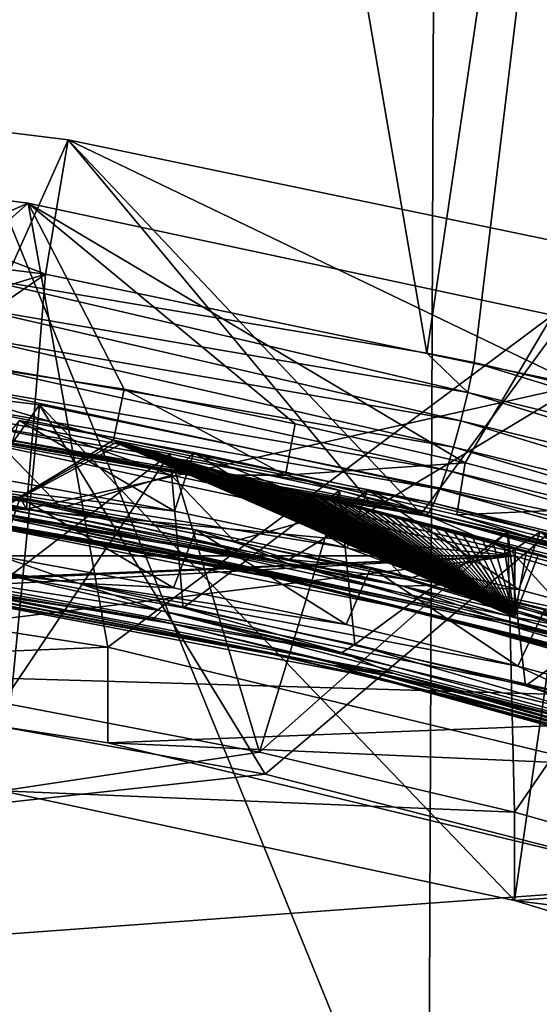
# Model space of a CAD drawing. Header units: metres. Extents: x -22 to 72, y -237 to 23.
# Tile 113 of 256: x 1.928 to 2.874, y -208.232 to -206.443. Entities that reach past the tile are written whole.
import ezdxf

# ---------------------------------------------------------------- set-up
doc = ezdxf.new("R2010")
doc.units = ezdxf.units.M
doc.layers.add('solid_509588_MEDIA_SW0001', color=7, linetype='CONTINUOUS')

msp = doc.modelspace()

# ---------------------------------------------------------------- linework, layer by layer
at = {"layer": 'solid_509588_MEDIA_SW0001'}
for points in [[(0, -202.125992, 291.443756), (2.671906, -208.680222, 291.406006), (2.698091, -202.120193, 291.404541)], [(5.329314, -208.660217, 291.300934), (2.698091, -202.120193, 291.404541), (2.671906, -208.680222, 291.406006)], [(5.329314, -208.660217, 291.300934), (5.386008, -202.106949, 291.295807), (2.698091, -202.120193, 291.404541)], [(0, -202.125992, 291.443756), (0, -208.688995, 291.443756), (2.671906, -208.680222, 291.406006)], [(1.780049, -206.90152, 265.527588), (1.059, -203.79834, 265.354279), (2.110177, -203.798615, 265.408234)], [(1.842282, -206.909882, 265.531952), (1.780049, -206.90152, 265.527588), (2.110177, -203.798615, 265.408234)], [(2.668987, -207.048477, 265.607452), (1.842282, -206.909882, 265.531952), (2.110177, -203.798615, 265.408234)], [(2.668987, -207.048477, 265.607452), (2.110177, -203.798615, 265.408234), (3.149096, -203.799026, 265.509644)], [(2.754899, -207.065887, 265.617188), (2.668987, -207.048477, 265.607452), (3.149096, -203.799026, 265.509644)], [(3.55385, -207.255508, 265.724792), (2.754899, -207.065887, 265.617188), (3.149096, -203.799026, 265.509644)], [(1.975521, -206.905197, 269.930267), (0.99054, -206.783615, 269.913177), (1.011018, -206.53688, 269.878479)], [(1.975521, -206.905197, 269.930267), (1.011018, -206.53688, 269.878479), (2.016724, -206.661011, 269.895935)], [(1.779369, -207.188919, 265.872253), (2.016724, -206.661011, 269.895935), (1.011018, -206.53688, 269.878479)], [(1.188964, -207.444839, 274.550323), (0.974722, -206.652908, 274.439026), (1.943911, -206.775787, 274.456299)], [(1.416762, -207.006073, 272.258179), (1.943911, -206.775787, 274.456299), (0.974722, -206.652908, 274.439026)], [(1.779369, -207.188919, 265.872253), (2.567752, -207.322235, 265.945465), (2.016724, -206.661011, 269.895935)], [(2.945451, -207.106598, 269.958557), (1.975521, -206.905197, 269.930267), (2.016724, -206.661011, 269.895935)], [(2.945451, -207.106598, 269.958557), (2.016724, -206.661011, 269.895935), (3.00716, -206.866684, 269.924835)], [(2.65844, -207.340775, 265.955902), (3.00716, -206.866684, 269.924835), (2.016724, -206.661011, 269.895935)], [(2.567752, -207.322235, 265.945465), (2.65844, -207.340775, 265.955902), (2.016724, -206.661011, 269.895935)], [(0.973338, -207.209473, 270.477936), (0.99054, -206.783615, 269.913177), (1.975521, -206.905197, 269.930267)], [(2.088576, -207.582703, 274.569702), (1.188964, -207.444839, 274.550323), (1.943911, -206.775787, 274.456299)], [(1.416762, -207.006073, 272.258179), (2.118388, -207.114197, 272.273376), (1.943911, -206.775787, 274.456299)], [(2.088576, -207.582703, 274.569702), (1.943911, -206.775787, 274.456299), (2.897636, -206.97934, 274.484894)], [(2.738788, -207.248215, 272.283325), (2.897636, -206.97934, 274.484894), (1.943911, -206.775787, 274.456299)], [(2.429439, -207.176941, 272.277771), (1.943911, -206.775787, 274.456299), (2.118388, -207.114197, 272.273376)], [(2.738788, -207.248215, 272.283325), (1.943911, -206.775787, 274.456299), (2.429439, -207.176941, 272.277771)], [(2.65844, -207.340775, 265.955902), (3.419599, -207.523056, 266.060211), (3.00716, -206.866684, 269.924835)], [(0.973338, -207.209473, 270.477936), (1.975521, -206.905197, 269.930267), (1.458528, -207.260574, 270.485107)], [(1.458528, -207.260574, 270.485107), (1.975521, -206.905197, 269.930267), (1.940773, -207.331955, 270.495148)], [(1.834533, -206.96434, 265.539307), (1.842282, -206.909882, 265.531952), (2.743398, -207.120117, 265.623962)], [(2.743398, -207.120117, 265.623962), (1.842282, -206.909882, 265.531952), (2.668987, -207.048477, 265.607452)], [(1.940773, -207.331955, 270.495148), (1.975521, -206.905197, 269.930267), (2.945451, -207.106598, 269.958557)], [(1.826092, -207.016449, 265.556671), (1.834533, -206.96434, 265.539307), (2.730664, -207.171906, 265.640808)], [(1.834533, -206.96434, 265.539307), (2.743398, -207.120117, 265.623962), (2.730664, -207.171906, 265.640808)], [(2.973155, -207.795624, 274.599609), (2.088576, -207.582703, 274.569702), (2.897636, -206.97934, 274.484894)], [(3.046198, -207.327957, 272.290039), (2.897636, -206.97934, 274.484894), (2.738788, -207.248215, 272.283325)], [(1.416762, -207.006073, 272.258179), (2.099231, -207.207062, 272.347046), (2.118388, -207.114197, 272.273376)], [(1.416762, -207.006073, 272.258179), (1.896955, -207.329422, 272.463959), (2.099231, -207.207062, 272.347046)], [(1.96427, -207.142563, 268.701324), (1.586738, -207.671799, 264.527466), (0.985587, -207.021759, 268.684357)], [(1.896874, -207.84436, 268.799957), (1.96427, -207.142563, 268.701324), (0.985587, -207.021759, 268.684357)], [(1.817553, -207.064377, 265.583405), (1.826092, -207.016449, 265.556671), (2.717704, -207.219498, 265.667175)], [(1.826092, -207.016449, 265.556671), (2.730664, -207.171906, 265.640808), (2.717704, -207.219498, 265.667175)], [(2.743398, -207.120117, 265.623962), (2.668987, -207.048477, 265.607452), (2.754899, -207.065887, 265.617188)], [(1.809211, -207.106506, 265.618652), (1.817553, -207.064377, 265.583405), (2.704968, -207.261215, 265.702179)], [(1.817553, -207.064377, 265.583405), (2.717704, -207.219498, 265.667175), (2.704968, -207.261215, 265.702179)], [(2.743398, -207.120117, 265.623962), (2.754899, -207.065887, 265.617188), (3.635144, -207.335861, 265.745819)], [(3.635144, -207.335861, 265.745819), (2.754899, -207.065887, 265.617188), (3.55385, -207.255508, 265.724792)], [(1.801351, -207.141388, 265.661194), (1.809211, -207.106506, 265.618652), (2.692898, -207.295624, 265.744568)], [(1.809211, -207.106506, 265.618652), (2.704968, -207.261215, 265.702179), (2.692898, -207.295624, 265.744568)], [(1.940773, -207.331955, 270.495148), (2.945451, -207.106598, 269.958557), (2.418876, -207.42337, 270.507996)], [(2.418876, -207.42337, 270.507996), (2.945451, -207.106598, 269.958557), (2.892816, -207.534805, 270.523651)], [(2.118388, -207.114197, 272.273376), (2.099231, -207.207062, 272.347046), (2.411909, -207.27037, 272.351501)], [(2.429439, -207.176941, 272.277771), (2.118388, -207.114197, 272.273376), (2.411909, -207.27037, 272.351501)], [(2.730664, -207.171906, 265.640808), (2.743398, -207.120117, 265.623962), (3.618164, -207.387222, 265.761932)], [(2.743398, -207.120117, 265.623962), (3.635144, -207.335861, 265.745819), (3.618164, -207.387222, 265.761932)], [(1.96427, -207.142563, 268.701324), (2.374908, -207.813904, 264.470032), (1.586738, -207.671799, 264.527466)], [(1.794243, -207.167816, 265.709534), (1.801351, -207.141388, 265.661194), (2.681915, -207.321533, 265.792908)], [(1.801351, -207.141388, 265.661194), (2.692898, -207.295624, 265.744568), (2.681915, -207.321533, 265.792908)], [(1.896874, -207.84436, 268.799957), (2.828429, -208.043152, 268.827911), (1.96427, -207.142563, 268.701324)], [(2.929892, -207.343048, 268.729523), (2.374908, -207.813904, 264.470032), (1.96427, -207.142563, 268.701324)], [(2.828429, -208.043152, 268.827911), (2.929892, -207.343048, 268.729523), (1.96427, -207.142563, 268.701324)], [(1.783223, -207.192017, 265.816925), (1.78813, -207.184875, 265.762054), (2.664681, -207.344574, 265.900482)], [(1.78813, -207.184875, 265.762054), (1.794243, -207.167816, 265.709534), (2.672399, -207.338043, 265.84549)], [(1.78813, -207.184875, 265.762054), (2.672399, -207.338043, 265.84549), (2.664681, -207.344574, 265.900482)], [(1.794243, -207.167816, 265.709534), (2.681915, -207.321533, 265.792908), (2.672399, -207.338043, 265.84549)], [(1.911091, -207.453156, 270.354523), (2.201723, -207.231506, 270.147461), (1.891426, -207.172882, 270.141357)], [(1.896955, -207.684311, 269.938782), (1.891426, -207.172882, 270.141357), (2.201723, -207.231506, 270.147461)], [(1.927783, -207.170731, 271.626343), (1.892397, -207.213989, 271.275696), (2.204258, -207.270508, 271.279266)], [(2.210133, -207.335785, 271.584625), (1.894411, -207.277908, 271.580994), (1.927783, -207.170731, 271.626343)], [(2.245197, -207.229355, 271.630096), (1.927783, -207.170731, 271.626343), (2.204258, -207.270508, 271.279266)], [(2.210133, -207.335785, 271.584625), (1.927783, -207.170731, 271.626343), (2.245197, -207.229355, 271.630096)], [(2.738788, -207.248215, 272.283325), (2.429439, -207.176941, 272.277771), (2.411909, -207.27037, 272.351501)], [(2.717704, -207.219498, 265.667175), (2.730664, -207.171906, 265.640808), (3.600839, -207.434326, 265.78775)], [(2.730664, -207.171906, 265.640808), (3.618164, -207.387222, 265.761932), (3.600839, -207.434326, 265.78775)], [(1.783223, -207.192017, 265.816925), (2.567752, -207.322235, 265.945465), (1.779369, -207.188919, 265.872253)], [(1.783223, -207.192017, 265.816925), (2.65844, -207.340775, 265.955902), (2.567752, -207.322235, 265.945465)], [(1.783223, -207.192017, 265.816925), (2.664681, -207.344574, 265.900482), (2.65844, -207.340775, 265.955902)], [(2.828438, -207.41687, 273.284119), (1.896882, -207.218079, 273.256165), (-2.828429, -207.41687, 273.284119)], [(1.688659, -207.277634, 271.34787), (2.004726, -207.329651, 271.350708), (1.892397, -207.213989, 271.275696)], [(2.004726, -207.329651, 271.350708), (2.204258, -207.270508, 271.279266), (1.892397, -207.213989, 271.275696)], [(1.896955, -207.329422, 272.463959), (1.896882, -207.218079, 273.256165), (2.828438, -207.41687, 273.284119)], [(2.103633, -207.211273, 272.349792), (2.099231, -207.207062, 272.347046), (1.896955, -207.329422, 272.463959)], [(2.110725, -207.21434, 272.351318), (2.103633, -207.211273, 272.349792), (1.896955, -207.329422, 272.463959)], [(2.110725, -207.21434, 272.351318), (1.896955, -207.329422, 272.463959), (2.828509, -207.528229, 272.491882)], [(2.317949, -207.270218, 272.368683), (2.411909, -207.27037, 272.351501), (2.099231, -207.207062, 272.347046)], [(2.110725, -207.21434, 272.351318), (2.099231, -207.207062, 272.347046), (2.103633, -207.211273, 272.349792)], [(2.117397, -207.216797, 272.352417), (2.099231, -207.207062, 272.347046), (2.110725, -207.21434, 272.351318)], [(2.124965, -207.21933, 272.353485), (2.099231, -207.207062, 272.347046), (2.117397, -207.216797, 272.352417)], [(2.131264, -207.221329, 272.354248), (2.099231, -207.207062, 272.347046), (2.124965, -207.21933, 272.353485)], [(2.138133, -207.223419, 272.355042), (2.099231, -207.207062, 272.347046), (2.131264, -207.221329, 272.354248)], [(2.145612, -207.225616, 272.355835), (2.099231, -207.207062, 272.347046), (2.138133, -207.223419, 272.355042)], [(2.153745, -207.227936, 272.356659), (2.099231, -207.207062, 272.347046), (2.145612, -207.225616, 272.355835)], [(2.162582, -207.230408, 272.357483), (2.099231, -207.207062, 272.347046), (2.153745, -207.227936, 272.356659)], [(2.16889, -207.232132, 272.358063), (2.099231, -207.207062, 272.347046), (2.162582, -207.230408, 272.357483)], [(2.175552, -207.233932, 272.358643), (2.099231, -207.207062, 272.347046), (2.16889, -207.232132, 272.358063)], [(2.182588, -207.235825, 272.359253), (2.099231, -207.207062, 272.347046), (2.175552, -207.233932, 272.358643)], [(2.190015, -207.237793, 272.359863), (2.099231, -207.207062, 272.347046), (2.182588, -207.235825, 272.359253)], [(2.197851, -207.239853, 272.360474), (2.099231, -207.207062, 272.347046), (2.190015, -207.237793, 272.359863)], [(2.206125, -207.242004, 272.361115), (2.099231, -207.207062, 272.347046), (2.197851, -207.239853, 272.360474)], [(2.214853, -207.244263, 272.361786), (2.099231, -207.207062, 272.347046), (2.206125, -207.242004, 272.361115)], [(2.224059, -207.246628, 272.362457), (2.099231, -207.207062, 272.347046), (2.214853, -207.244263, 272.361786)], [(2.233774, -207.2491, 272.363159), (2.099231, -207.207062, 272.347046), (2.224059, -207.246628, 272.362457)], [(2.244021, -207.251709, 272.363861), (2.099231, -207.207062, 272.347046), (2.233774, -207.2491, 272.363159)], [(2.254824, -207.254425, 272.364624), (2.099231, -207.207062, 272.347046), (2.244021, -207.251709, 272.363861)], [(2.26622, -207.257294, 272.365387), (2.099231, -207.207062, 272.347046), (2.254824, -207.254425, 272.364624)], [(2.278238, -207.260315, 272.36618), (2.099231, -207.207062, 272.347046), (2.26622, -207.257294, 272.365387)], [(2.284486, -207.261871, 272.366577), (2.099231, -207.207062, 272.347046), (2.278238, -207.260315, 272.36618)], [(2.290904, -207.263474, 272.366974), (2.099231, -207.207062, 272.347046), (2.284486, -207.261871, 272.366577)], [(2.297497, -207.265121, 272.367401), (2.099231, -207.207062, 272.347046), (2.290904, -207.263474, 272.366974)], [(2.304261, -207.266815, 272.367828), (2.099231, -207.207062, 272.347046), (2.297497, -207.265121, 272.367401)], [(2.311209, -207.268539, 272.368256), (2.099231, -207.207062, 272.347046), (2.304261, -207.266815, 272.367828)], [(2.317949, -207.270218, 272.368683), (2.099231, -207.207062, 272.347046), (2.311209, -207.268539, 272.368256)], [(2.117397, -207.216797, 272.352417), (2.110725, -207.21434, 272.351318), (2.828509, -207.528229, 272.491882)], [(2.124965, -207.21933, 272.353485), (2.117397, -207.216797, 272.352417), (2.828509, -207.528229, 272.491882)], [(2.131264, -207.221329, 272.354248), (2.124965, -207.21933, 272.353485), (2.828509, -207.528229, 272.491882)], [(2.138133, -207.223419, 272.355042), (2.131264, -207.221329, 272.354248), (2.828509, -207.528229, 272.491882)], [(2.704968, -207.261215, 265.702179), (2.717704, -207.219498, 265.667175), (3.583781, -207.475479, 265.822388)], [(2.717704, -207.219498, 265.667175), (3.600839, -207.434326, 265.78775), (3.583781, -207.475479, 265.822388)], [(2.36493, -207.773941, 269.951355), (1.896955, -207.684311, 269.938782), (2.201723, -207.231506, 270.147461)], [(1.911091, -207.453156, 270.354523), (2.225741, -207.511307, 270.358215), (2.201723, -207.231506, 270.147461)], [(2.145612, -207.225616, 272.355835), (2.138133, -207.223419, 272.355042), (2.828509, -207.528229, 272.491882)], [(2.153745, -207.227936, 272.356659), (2.145612, -207.225616, 272.355835), (2.828509, -207.528229, 272.491882)], [(2.162582, -207.230408, 272.357483), (2.153745, -207.227936, 272.356659), (2.828509, -207.528229, 272.491882)], [(2.16889, -207.232132, 272.358063), (2.162582, -207.230408, 272.357483), (2.828509, -207.528229, 272.491882)], [(2.175552, -207.233932, 272.358643), (2.16889, -207.232132, 272.358063), (2.828509, -207.528229, 272.491882)], [(2.182588, -207.235825, 272.359253), (2.175552, -207.233932, 272.358643), (2.828509, -207.528229, 272.491882)], [(2.190015, -207.237793, 272.359863), (2.182588, -207.235825, 272.359253), (2.828509, -207.528229, 272.491882)], [(2.197851, -207.239853, 272.360474), (2.190015, -207.237793, 272.359863), (2.828509, -207.528229, 272.491882)], [(2.225741, -207.511307, 270.358215), (2.51014, -207.298416, 270.154694), (2.201723, -207.231506, 270.147461)], [(2.36493, -207.773941, 269.951355), (2.201723, -207.231506, 270.147461), (2.51014, -207.298416, 270.154694)], [(2.245197, -207.229355, 271.630096), (2.204258, -207.270508, 271.279266), (2.514464, -207.33551, 271.283966)], [(2.524381, -207.402496, 271.589478), (2.210133, -207.335785, 271.584625), (2.245197, -207.229355, 271.630096)], [(2.561121, -207.296829, 271.635071), (2.245197, -207.229355, 271.630096), (2.514464, -207.33551, 271.283966)], [(2.524381, -207.402496, 271.589478), (2.245197, -207.229355, 271.630096), (2.561121, -207.296829, 271.635071)], [(2.206125, -207.242004, 272.361115), (2.197851, -207.239853, 272.360474), (2.828509, -207.528229, 272.491882)], [(2.214853, -207.244263, 272.361786), (2.206125, -207.242004, 272.361115), (2.828509, -207.528229, 272.491882)], [(2.224059, -207.246628, 272.362457), (2.214853, -207.244263, 272.361786), (2.828509, -207.528229, 272.491882)], [(2.233774, -207.2491, 272.363159), (2.224059, -207.246628, 272.362457), (2.828509, -207.528229, 272.491882)], [(2.244021, -207.251709, 272.363861), (2.233774, -207.2491, 272.363159), (2.828509, -207.528229, 272.491882)], [(2.254824, -207.254425, 272.364624), (2.244021, -207.251709, 272.363861), (2.828509, -207.528229, 272.491882)], [(2.26622, -207.257294, 272.365387), (2.254824, -207.254425, 272.364624), (2.828509, -207.528229, 272.491882)], [(2.738788, -207.248215, 272.283325), (2.411909, -207.27037, 272.351501), (2.723569, -207.342285, 272.357056)], [(3.046198, -207.327957, 272.290039), (2.738788, -207.248215, 272.283325), (2.723569, -207.342285, 272.357056)], [(1.458528, -207.260574, 270.485107), (1.940773, -207.331955, 270.495148), (1.607647, -207.260666, 270.62854)], [(1.496295, -207.269882, 271.365387), (2.416147, -207.430939, 271.375), (1.688659, -207.277634, 271.34787)], [(1.885406, -207.344681, 271.391296), (2.416147, -207.430939, 271.375), (1.496295, -207.269882, 271.365387)], [(1.940773, -207.331955, 270.495148), (1.929111, -207.310837, 270.631134), (1.607647, -207.260666, 270.62854)], [(1.892683, -207.417496, 270.585754), (1.607647, -207.260666, 270.62854), (1.929111, -207.310837, 270.631134)], [(2.004726, -207.329651, 271.350708), (2.318731, -207.39035, 271.354767), (2.204258, -207.270508, 271.279266)], [(2.318731, -207.39035, 271.354767), (2.514464, -207.33551, 271.283966), (2.204258, -207.270508, 271.279266)], [(2.278238, -207.260315, 272.36618), (2.26622, -207.257294, 272.365387), (2.828509, -207.528229, 272.491882)], [(2.284486, -207.261871, 272.366577), (2.278238, -207.260315, 272.36618), (2.828509, -207.528229, 272.491882)], [(2.290904, -207.263474, 272.366974), (2.284486, -207.261871, 272.366577), (2.828509, -207.528229, 272.491882)], [(2.297497, -207.265121, 272.367401), (2.290904, -207.263474, 272.366974), (2.828509, -207.528229, 272.491882)], [(2.304261, -207.266815, 272.367828), (2.297497, -207.265121, 272.367401), (2.828509, -207.528229, 272.491882)], [(2.311209, -207.268539, 272.368256), (2.304261, -207.266815, 272.367828), (2.828509, -207.528229, 272.491882)], [(2.317949, -207.270218, 272.368683), (2.311209, -207.268539, 272.368256), (2.828509, -207.528229, 272.491882)], [(3.23499, -207.500717, 272.387543), (2.411909, -207.27037, 272.351501), (2.317949, -207.270218, 272.368683)], [(2.325666, -207.272141, 272.369171), (2.317949, -207.270218, 272.368683), (2.828509, -207.528229, 272.491882)], [(2.42032, -207.2957, 272.374695), (2.317949, -207.270218, 272.368683), (2.410544, -207.293259, 272.374146)], [(2.430352, -207.298218, 272.375275), (2.317949, -207.270218, 272.368683), (2.42032, -207.2957, 272.374695)], [(2.44066, -207.300797, 272.375854), (2.317949, -207.270218, 272.368683), (2.430352, -207.298218, 272.375275)], [(2.451233, -207.303452, 272.376434), (2.317949, -207.270218, 272.368683), (2.44066, -207.300797, 272.375854)], [(2.462084, -207.306168, 272.377045), (2.317949, -207.270218, 272.368683), (2.451233, -207.303452, 272.376434)], [(2.473232, -207.308975, 272.377655), (2.317949, -207.270218, 272.368683), (2.462084, -207.306168, 272.377045)], [(2.484666, -207.311859, 272.378265), (2.317949, -207.270218, 272.368683), (2.473232, -207.308975, 272.377655)], [(2.496402, -207.314819, 272.378906), (2.317949, -207.270218, 272.368683), (2.484666, -207.311859, 272.378265)], [(2.508457, -207.317871, 272.379547), (2.317949, -207.270218, 272.368683), (2.496402, -207.314819, 272.378906)], [(2.520821, -207.321014, 272.380219), (2.317949, -207.270218, 272.368683), (2.508457, -207.317871, 272.379547)], [(2.533513, -207.324249, 272.38092), (2.317949, -207.270218, 272.368683), (2.520821, -207.321014, 272.380219)], [(2.546551, -207.327576, 272.381592), (2.317949, -207.270218, 272.368683), (2.533513, -207.324249, 272.38092)], [(2.559921, -207.330994, 272.382324), (2.317949, -207.270218, 272.368683), (2.546551, -207.327576, 272.381592)], [(2.573648, -207.334518, 272.383057), (2.317949, -207.270218, 272.368683), (2.559921, -207.330994, 272.382324)], [(2.58775, -207.33815, 272.383789), (2.317949, -207.270218, 272.368683), (2.573648, -207.334518, 272.383057)], [(2.602212, -207.341888, 272.384552), (2.317949, -207.270218, 272.368683), (2.58775, -207.33815, 272.383789)], [(2.617064, -207.345734, 272.385315), (2.317949, -207.270218, 272.368683), (2.602212, -207.341888, 272.384552)], [(2.632319, -207.349701, 272.386108), (2.317949, -207.270218, 272.368683), (2.617064, -207.345734, 272.385315)], [(2.647965, -207.35379, 272.386932), (2.317949, -207.270218, 272.368683), (2.632319, -207.349701, 272.386108)], [(2.664035, -207.358017, 272.387787), (2.317949, -207.270218, 272.368683), (2.647965, -207.35379, 272.386932)], [(2.680542, -207.362366, 272.388641), (2.317949, -207.270218, 272.368683), (2.664035, -207.358017, 272.387787)], [(2.697473, -207.366837, 272.389496), (2.317949, -207.270218, 272.368683), (2.680542, -207.362366, 272.388641)], [(2.714867, -207.37146, 272.390411), (2.317949, -207.270218, 272.368683), (2.697473, -207.366837, 272.389496)], [(2.73273, -207.376236, 272.391327), (2.317949, -207.270218, 272.368683), (2.714867, -207.37146, 272.390411)], [(2.751057, -207.381149, 272.392273), (2.317949, -207.270218, 272.368683), (2.73273, -207.376236, 272.391327)], [(2.769887, -207.38623, 272.393219), (2.317949, -207.270218, 272.368683), (2.751057, -207.381149, 272.392273)], [(2.789224, -207.391479, 272.394226), (2.317949, -207.270218, 272.368683), (2.769887, -207.38623, 272.393219)], [(2.809066, -207.396896, 272.395233), (2.317949, -207.270218, 272.368683), (2.789224, -207.391479, 272.394226)], [(2.829458, -207.402481, 272.396301), (2.317949, -207.270218, 272.368683), (2.809066, -207.396896, 272.395233)], [(2.850395, -207.408264, 272.397369), (2.317949, -207.270218, 272.368683), (2.829458, -207.402481, 272.396301)], [(2.871884, -207.414215, 272.398468), (2.317949, -207.270218, 272.368683), (2.850395, -207.408264, 272.397369)], [(2.893973, -207.420395, 272.399597), (2.317949, -207.270218, 272.368683), (2.871884, -207.414215, 272.398468)], [(2.916649, -207.426758, 272.400757), (2.317949, -207.270218, 272.368683), (2.893973, -207.420395, 272.399597)], [(2.939928, -207.43335, 272.401947), (2.317949, -207.270218, 272.368683), (2.916649, -207.426758, 272.400757)], [(2.963861, -207.44017, 272.403168), (2.317949, -207.270218, 272.368683), (2.939928, -207.43335, 272.401947)], [(2.988428, -207.44722, 272.404449), (2.317949, -207.270218, 272.368683), (2.963861, -207.44017, 272.403168)], [(3.23499, -207.500717, 272.387543), (2.317949, -207.270218, 272.368683), (2.988428, -207.44722, 272.404449)], [(2.333186, -207.274002, 272.369629), (2.317949, -207.270218, 272.368683), (2.325666, -207.272141, 272.369171)], [(2.340908, -207.275925, 272.370087), (2.317949, -207.270218, 272.368683), (2.333186, -207.274002, 272.369629)], [(2.34883, -207.277893, 272.370544), (2.317949, -207.270218, 272.368683), (2.340908, -207.275925, 272.370087)], [(2.35697, -207.279922, 272.371033), (2.317949, -207.270218, 272.368683), (2.34883, -207.277893, 272.370544)], [(2.365324, -207.281998, 272.371552), (2.317949, -207.270218, 272.368683), (2.35697, -207.279922, 272.371033)], [(2.373896, -207.284134, 272.37204), (2.317949, -207.270218, 272.368683), (2.365324, -207.281998, 272.371552)], [(2.382703, -207.286316, 272.372559), (2.317949, -207.270218, 272.368683), (2.373896, -207.284134, 272.37204)], [(2.391742, -207.288574, 272.373077), (2.317949, -207.270218, 272.368683), (2.382703, -207.286316, 272.372559)], [(2.401016, -207.290878, 272.373596), (2.317949, -207.270218, 272.368683), (2.391742, -207.288574, 272.373077)], [(2.410544, -207.293259, 272.374146), (2.317949, -207.270218, 272.368683), (2.401016, -207.290878, 272.373596)], [(2.333186, -207.274002, 272.369629), (2.325666, -207.272141, 272.369171), (2.828509, -207.528229, 272.491882)], [(2.340908, -207.275925, 272.370087), (2.333186, -207.274002, 272.369629), (2.828509, -207.528229, 272.491882)], [(3.23499, -207.500717, 272.387543), (2.723569, -207.342285, 272.357056), (2.411909, -207.27037, 272.351501)], [(2.692898, -207.295624, 265.744568), (2.704968, -207.261215, 265.702179), (3.567595, -207.509262, 265.864624)], [(2.704968, -207.261215, 265.702179), (3.583781, -207.475479, 265.822388), (3.567595, -207.509262, 265.864624)], [(2.300723, -207.430328, 271.508148), (1.441226, -207.292465, 271.473785), (1.382284, -207.278488, 271.499786)], [(2.300723, -207.430328, 271.508148), (1.382284, -207.278488, 271.499786), (1.898215, -207.342072, 271.528442)], [(2.300723, -207.430328, 271.508148), (1.916672, -207.363937, 271.477173), (1.441226, -207.292465, 271.473785)], [(1.45186, -207.290695, 271.414398), (2.369291, -207.447998, 271.423492), (1.885406, -207.344681, 271.391296)], [(1.741521, -207.33699, 271.443756), (2.369291, -207.447998, 271.423492), (1.45186, -207.290695, 271.414398)], [(2.416147, -207.430939, 271.375), (2.004726, -207.329651, 271.350708), (1.688659, -207.277634, 271.34787)], [(2.625384, -207.472244, 271.560913), (1.701644, -207.292755, 271.54895), (1.784335, -207.283905, 271.567444)], [(1.898215, -207.342072, 271.528442), (1.701644, -207.292755, 271.54895), (2.625384, -207.472244, 271.560913)], [(1.784335, -207.283905, 271.567444), (1.894411, -207.277908, 271.580994), (2.210133, -207.335785, 271.584625)], [(1.784335, -207.283905, 271.567444), (2.210133, -207.335785, 271.584625), (2.524381, -207.402496, 271.589478)], [(2.706449, -207.469711, 271.580292), (1.784335, -207.283905, 271.567444), (2.524381, -207.402496, 271.589478)], [(2.625384, -207.472244, 271.560913), (1.784335, -207.283905, 271.567444), (2.706449, -207.469711, 271.580292)], [(2.34883, -207.277893, 272.370544), (2.340908, -207.275925, 272.370087), (2.828509, -207.528229, 272.491882)], [(2.35697, -207.279922, 272.371033), (2.34883, -207.277893, 272.370544), (2.828509, -207.528229, 272.491882)], [(2.365324, -207.281998, 272.371552), (2.35697, -207.279922, 272.371033), (2.828509, -207.528229, 272.491882)], [(2.373896, -207.284134, 272.37204), (2.365324, -207.281998, 272.371552), (2.828509, -207.528229, 272.491882)], [(2.382703, -207.286316, 272.372559), (2.373896, -207.284134, 272.37204), (2.828509, -207.528229, 272.491882)], [(2.391742, -207.288574, 272.373077), (2.382703, -207.286316, 272.372559), (2.828509, -207.528229, 272.491882)], [(2.401016, -207.290878, 272.373596), (2.391742, -207.288574, 272.373077), (2.828509, -207.528229, 272.491882)], [(2.410544, -207.293259, 272.374146), (2.401016, -207.290878, 272.373596), (2.828509, -207.528229, 272.491882)], [(2.208324, -207.475296, 270.589386), (1.892683, -207.417496, 270.585754), (1.929111, -207.310837, 270.631134)], [(1.940773, -207.331955, 270.495148), (2.249032, -207.36998, 270.634918), (1.929111, -207.310837, 270.631134)], [(2.208324, -207.475296, 270.589386), (1.929111, -207.310837, 270.631134), (2.249032, -207.36998, 270.634918)], [(2.225741, -207.511307, 270.358215), (2.538091, -207.578033, 270.363098), (2.51014, -207.298416, 270.154694)], [(2.36493, -207.773941, 269.951355), (2.51014, -207.298416, 270.154694), (2.816545, -207.37355, 270.163055)], [(2.42032, -207.2957, 272.374695), (2.410544, -207.293259, 272.374146), (2.828509, -207.528229, 272.491882)], [(2.430352, -207.298218, 272.375275), (2.42032, -207.2957, 272.374695), (2.828509, -207.528229, 272.491882)], [(2.44066, -207.300797, 272.375854), (2.430352, -207.298218, 272.375275), (2.828509, -207.528229, 272.491882)], [(2.451233, -207.303452, 272.376434), (2.44066, -207.300797, 272.375854), (2.828509, -207.528229, 272.491882)], [(2.462084, -207.306168, 272.377045), (2.451233, -207.303452, 272.376434), (2.828509, -207.528229, 272.491882)], [(2.473232, -207.308975, 272.377655), (2.462084, -207.306168, 272.377045), (2.828509, -207.528229, 272.491882)], [(2.484666, -207.311859, 272.378265), (2.473232, -207.308975, 272.377655), (2.828509, -207.528229, 272.491882)], [(2.538091, -207.578033, 270.363098), (2.816545, -207.37355, 270.163055), (2.51014, -207.298416, 270.154694)], [(2.561121, -207.296829, 271.635071), (2.514464, -207.33551, 271.283966), (2.822846, -207.408997, 271.289825)], [(2.836684, -207.477982, 271.59552), (2.524381, -207.402496, 271.589478), (2.561121, -207.296829, 271.635071)], [(2.875443, -207.373184, 271.641235), (2.561121, -207.296829, 271.635071), (2.822846, -207.408997, 271.289825)], [(2.836684, -207.477982, 271.59552), (2.561121, -207.296829, 271.635071), (2.875443, -207.373184, 271.641235)], [(2.681915, -207.321533, 265.792908), (2.692898, -207.295624, 265.744568), (3.552854, -207.53447, 265.912903)], [(2.692898, -207.295624, 265.744568), (3.567595, -207.509262, 265.864624), (3.552854, -207.53447, 265.912903)], [(2.496402, -207.314819, 272.378906), (2.484666, -207.311859, 272.378265), (2.828509, -207.528229, 272.491882)], [(2.508457, -207.317871, 272.379547), (2.496402, -207.314819, 272.378906), (2.828509, -207.528229, 272.491882)], [(2.520821, -207.321014, 272.380219), (2.508457, -207.317871, 272.379547), (2.828509, -207.528229, 272.491882)], [(2.533513, -207.324249, 272.38092), (2.520821, -207.321014, 272.380219), (2.828509, -207.528229, 272.491882)], [(2.546551, -207.327576, 272.381592), (2.533513, -207.324249, 272.38092), (2.828509, -207.528229, 272.491882)], [(2.559921, -207.330994, 272.382324), (2.546551, -207.327576, 272.381592), (2.828509, -207.528229, 272.491882)], [(2.672399, -207.338043, 265.84549), (2.681915, -207.321533, 265.792908), (3.540078, -207.550201, 265.965576)], [(2.681915, -207.321533, 265.792908), (3.552854, -207.53447, 265.912903), (3.540078, -207.550201, 265.965576)], [(3.046198, -207.327957, 272.290039), (2.723569, -207.342285, 272.357056), (3.033159, -207.422882, 272.36377)], [(2.034729, -207.466522, 270.574707), (1.115169, -207.337112, 270.569244), (1.892683, -207.417496, 270.585754)], [(1.264138, -207.374573, 270.551605), (1.115169, -207.337112, 270.569244), (2.034729, -207.466522, 270.574707)], [(1.741521, -207.33699, 271.443756), (1.916729, -207.364639, 271.472229), (2.389259, -207.456177, 271.478302)], [(1.741521, -207.33699, 271.443756), (2.389259, -207.456177, 271.478302), (2.655881, -207.51799, 271.456024)], [(1.741521, -207.33699, 271.443756), (2.655881, -207.51799, 271.456024), (2.369291, -207.447998, 271.423492)], [(1.885406, -207.344681, 271.391296), (2.799958, -207.537521, 271.405151), (2.416147, -207.430939, 271.375)], [(2.369291, -207.447998, 271.423492), (2.799958, -207.537521, 271.405151), (1.885406, -207.344681, 271.391296)], [(1.896955, -207.329422, 272.463959), (2.828438, -207.41687, 273.284119), (2.828509, -207.528229, 272.491882)], [(2.817667, -207.537506, 271.542542), (1.898215, -207.342072, 271.528442), (2.625384, -207.472244, 271.560913)], [(2.300723, -207.430328, 271.508148), (1.898215, -207.342072, 271.528442), (2.817667, -207.537506, 271.542542)], [(1.940773, -207.331955, 270.495148), (2.418876, -207.42337, 270.507996), (2.249032, -207.36998, 270.634918)], [(2.416147, -207.430939, 271.375), (2.318731, -207.39035, 271.354767), (2.004726, -207.329651, 271.350708)], [(2.318731, -207.39035, 271.354767), (2.630412, -207.459625, 271.359985), (2.514464, -207.33551, 271.283966)], [(2.929892, -207.343048, 268.729523), (3.15651, -208.013351, 264.389465), (2.374908, -207.813904, 264.470032)], [(2.630412, -207.459625, 271.359985), (2.822846, -207.408997, 271.289825), (2.514464, -207.33551, 271.283966)], [(2.573648, -207.334518, 272.383057), (2.559921, -207.330994, 272.382324), (2.828509, -207.528229, 272.491882)], [(2.58775, -207.33815, 272.383789), (2.573648, -207.334518, 272.383057), (2.828509, -207.528229, 272.491882)], [(2.602212, -207.341888, 272.384552), (2.58775, -207.33815, 272.383789), (2.828509, -207.528229, 272.491882)], [(2.617064, -207.345734, 272.385315), (2.602212, -207.341888, 272.384552), (2.828509, -207.528229, 272.491882)], [(2.632319, -207.349701, 272.386108), (2.617064, -207.345734, 272.385315), (2.828509, -207.528229, 272.491882)], [(2.664681, -207.344574, 265.900482), (3.419599, -207.523056, 266.060211), (2.65844, -207.340775, 265.955902)], [(2.664681, -207.344574, 265.900482), (2.672399, -207.338043, 265.84549), (3.529721, -207.555893, 266.020782)], [(2.664681, -207.344574, 265.900482), (3.521342, -207.551147, 266.076355), (3.419599, -207.523056, 266.060211)], [(2.664681, -207.344574, 265.900482), (3.529721, -207.555893, 266.020782), (3.521342, -207.551147, 266.076355)], [(2.672399, -207.338043, 265.84549), (3.540078, -207.550201, 265.965576), (3.529721, -207.555893, 266.020782)], [(3.23499, -207.500717, 272.387543), (3.033159, -207.422882, 272.36377), (2.723569, -207.342285, 272.357056)], [(2.828429, -208.043152, 268.827911), (3.739367, -208.319412, 268.86673), (2.929892, -207.343048, 268.729523)], [(1.916672, -207.363937, 271.477173), (2.389105, -207.455444, 271.483246), (1.916729, -207.364639, 271.472229)], [(2.300723, -207.430328, 271.508148), (2.389105, -207.455444, 271.483246), (1.916672, -207.363937, 271.477173)], [(2.647965, -207.35379, 272.386932), (2.632319, -207.349701, 272.386108), (2.828509, -207.528229, 272.491882)], [(2.664035, -207.358017, 272.387787), (2.647965, -207.35379, 272.386932), (2.828509, -207.528229, 272.491882)], [(2.680542, -207.362366, 272.388641), (2.664035, -207.358017, 272.387787), (2.828509, -207.528229, 272.491882)], [(2.697473, -207.366837, 272.389496), (2.680542, -207.362366, 272.388641), (2.828509, -207.528229, 272.491882)], [(2.171511, -207.53186, 270.536316), (1.253244, -207.390884, 270.529388), (1.264138, -207.374573, 270.551605)], [(2.186398, -207.517059, 270.558716), (1.264138, -207.374573, 270.551605), (2.034729, -207.466522, 270.574707)], [(2.171511, -207.53186, 270.536316), (1.264138, -207.374573, 270.551605), (2.186398, -207.517059, 270.558716)], [(2.389105, -207.455444, 271.483246), (2.389259, -207.456177, 271.478302), (1.916729, -207.364639, 271.472229)], [(2.522503, -207.541931, 270.594238), (2.208324, -207.475296, 270.589386), (2.249032, -207.36998, 270.634918)], [(2.418876, -207.42337, 270.507996), (2.567155, -207.43808, 270.639954), (2.249032, -207.36998, 270.634918)], [(2.522503, -207.541931, 270.594238), (2.249032, -207.36998, 270.634918), (2.567155, -207.43808, 270.639954)], [(2.828509, -207.883118, 269.966705), (2.36493, -207.773941, 269.951355), (2.816545, -207.37355, 270.163055)], [(2.538091, -207.578033, 270.363098), (2.848384, -207.653381, 270.369171), (2.816545, -207.37355, 270.163055)], [(2.714867, -207.37146, 272.390411), (2.697473, -207.366837, 272.389496), (2.828509, -207.528229, 272.491882)], [(2.73273, -207.376236, 272.391327), (2.714867, -207.37146, 272.390411), (2.828509, -207.528229, 272.491882)], [(2.751057, -207.381149, 272.392273), (2.73273, -207.376236, 272.391327), (2.828509, -207.528229, 272.491882)], [(2.769887, -207.38623, 272.393219), (2.751057, -207.381149, 272.392273), (2.828509, -207.528229, 272.491882)], [(2.848384, -207.653381, 270.369171), (3.12064, -207.456848, 270.172577), (2.816545, -207.37355, 270.163055)], [(2.828509, -207.883118, 269.966705), (2.816545, -207.37355, 270.163055), (3.12064, -207.456848, 270.172577)], [(2.875443, -207.373184, 271.641235), (2.822846, -207.408997, 271.289825), (3.129219, -207.490906, 271.296814)], [(3.146917, -207.56221, 271.602722), (2.836684, -207.477982, 271.59552), (2.875443, -207.373184, 271.641235)], [(1.661248, -207.456421, 270.506042), (1.253244, -207.390884, 270.529388), (2.171511, -207.53186, 270.536316)], [(2.416147, -207.430939, 271.375), (2.630412, -207.459625, 271.359985), (2.318731, -207.39035, 271.354767)], [(2.789224, -207.391479, 272.394226), (2.769887, -207.38623, 272.393219), (2.828509, -207.528229, 272.491882)], [(2.809066, -207.396896, 272.395233), (2.789224, -207.391479, 272.394226), (2.828509, -207.528229, 272.491882)], [(2.829458, -207.402481, 272.396301), (2.809066, -207.396896, 272.395233), (2.828509, -207.528229, 272.491882)], [(2.828438, -207.41687, 273.284119), (-2.828429, -207.41687, 273.284119), (-3.739367, -207.69313, 273.322937)], [(-0.629339, -207.57164, 273.305847), (2.828438, -207.41687, 273.284119), (-3.739367, -207.69313, 273.322937)], [(-0.629339, -207.57164, 273.305847), (0.280746, -207.556976, 273.303802), (2.828438, -207.41687, 273.284119)], [(0.280746, -207.556976, 273.303802), (1.188964, -207.618805, 273.3125), (2.828438, -207.41687, 273.284119)], [(1.188964, -207.618805, 273.3125), (3.73938, -207.693146, 273.322937), (2.828438, -207.41687, 273.284119)], [(2.034729, -207.466522, 270.574707), (1.892683, -207.417496, 270.585754), (2.208324, -207.475296, 270.589386)], [(2.706449, -207.469711, 271.580292), (2.524381, -207.402496, 271.589478), (2.836684, -207.477982, 271.59552)], [(2.630412, -207.459625, 271.359985), (2.940067, -207.537521, 271.366394), (2.822846, -207.408997, 271.289825)], [(2.940067, -207.537521, 271.366394), (3.129219, -207.490906, 271.296814), (2.822846, -207.408997, 271.289825)], [(2.828509, -207.528229, 272.491882), (2.828438, -207.41687, 273.284119), (3.73938, -207.693146, 273.322937)], [(2.850395, -207.408264, 272.397369), (2.829458, -207.402481, 272.396301), (2.828509, -207.528229, 272.491882)], [(2.871884, -207.414215, 272.398468), (2.850395, -207.408264, 272.397369), (2.828509, -207.528229, 272.491882)], [(2.871884, -207.414215, 272.398468), (2.828509, -207.528229, 272.491882), (3.739433, -207.804489, 272.530731)], [(2.893973, -207.420395, 272.399597), (2.871884, -207.414215, 272.398468), (3.739433, -207.804489, 272.530731)], [(1.5942, -207.423264, 270.370728), (2.514293, -207.59256, 270.381409), (1.911091, -207.453156, 270.354523)], [(1.694145, -207.453903, 270.39447), (2.514293, -207.59256, 270.381409), (1.5942, -207.423264, 270.370728)], [(3.216867, -207.659973, 271.526855), (2.389105, -207.455444, 271.483246), (2.300723, -207.430328, 271.508148)], [(3.216867, -207.659973, 271.526855), (2.300723, -207.430328, 271.508148), (2.817667, -207.537506, 271.542542)], [(2.416147, -207.430939, 271.375), (3.332145, -207.669785, 271.394958), (2.630412, -207.459625, 271.359985)], [(2.799958, -207.537521, 271.405151), (3.332145, -207.669785, 271.394958), (2.416147, -207.430939, 271.375)], [(2.418876, -207.42337, 270.507996), (2.892816, -207.534805, 270.523651), (2.567155, -207.43808, 270.639954)], [(1.188964, -207.618805, 273.3125), (1.188964, -207.444839, 274.550323), (2.088576, -207.582703, 274.569702)], [(1.579018, -207.44783, 270.419861), (2.496815, -207.615829, 270.430359), (1.694145, -207.453903, 270.39447)], [(1.654079, -207.463547, 270.447906), (2.496815, -207.615829, 270.430359), (1.579018, -207.44783, 270.419861)], [(1.694145, -207.453903, 270.39447), (2.608997, -207.630676, 270.406189), (2.514293, -207.59256, 270.381409)], [(2.496815, -207.615829, 270.430359), (2.608997, -207.630676, 270.406189), (1.694145, -207.453903, 270.39447)], [(2.514293, -207.59256, 270.381409), (2.225741, -207.511307, 270.358215), (1.911091, -207.453156, 270.354523)], [(2.369291, -207.447998, 271.423492), (3.283455, -207.682892, 271.442932), (2.799958, -207.537521, 271.405151)], [(2.655881, -207.51799, 271.456024), (3.283455, -207.682892, 271.442932), (2.369291, -207.447998, 271.423492)], [(2.834771, -207.617355, 270.60025), (2.522503, -207.541931, 270.594238), (2.567155, -207.43808, 270.639954)], [(2.892816, -207.534805, 270.523651), (2.883224, -207.51506, 270.646179), (2.567155, -207.43808, 270.639954)], [(2.834771, -207.617355, 270.60025), (2.567155, -207.43808, 270.639954), (2.883224, -207.51506, 270.646179)], [(1.654079, -207.463547, 270.447906), (2.568451, -207.637192, 270.459167), (2.496815, -207.615829, 270.430359)], [(2.384642, -207.595047, 270.483002), (2.568451, -207.637192, 270.459167), (1.654079, -207.463547, 270.447906)], [(1.912005, -207.503708, 270.476959), (2.384642, -207.595047, 270.483002), (1.654079, -207.463547, 270.447906)], [(2.580453, -207.631805, 270.517487), (1.661248, -207.456421, 270.506042), (2.171511, -207.53186, 270.536316)], [(1.911878, -207.502991, 270.481903), (1.661248, -207.456421, 270.506042), (2.580453, -207.631805, 270.517487)], [(2.034729, -207.466522, 270.574707), (2.208324, -207.475296, 270.589386), (2.522503, -207.541931, 270.594238)], [(2.034729, -207.466522, 270.574707), (2.522503, -207.541931, 270.594238), (2.834771, -207.617355, 270.60025)], [(2.955955, -207.673553, 270.590363), (2.034729, -207.466522, 270.574707), (2.834771, -207.617355, 270.60025)], [(2.186398, -207.517059, 270.558716), (2.034729, -207.466522, 270.574707), (2.955955, -207.673553, 270.590363)], [(2.389105, -207.455444, 271.483246), (2.857157, -207.566727, 271.491974), (2.389259, -207.456177, 271.478302)], [(3.216867, -207.659973, 271.526855), (2.857157, -207.566727, 271.491974), (2.389105, -207.455444, 271.483246)], [(2.857157, -207.566727, 271.491974), (2.857419, -207.56749, 271.48703), (2.389259, -207.456177, 271.478302)], [(2.655881, -207.51799, 271.456024), (2.389259, -207.456177, 271.478302), (2.857419, -207.56749, 271.48703)], [(3.542184, -207.730484, 271.583435), (2.625384, -207.472244, 271.560913), (2.706449, -207.469711, 271.580292)], [(3.332145, -207.669785, 271.394958), (2.940067, -207.537521, 271.366394), (2.630412, -207.459625, 271.359985)], [(2.706449, -207.469711, 271.580292), (2.836684, -207.477982, 271.59552), (3.146917, -207.56221, 271.602722)], [(2.706449, -207.469711, 271.580292), (3.146917, -207.56221, 271.602722), (3.454693, -207.65509, 271.611145)], [(3.620607, -207.733917, 271.603668), (2.706449, -207.469711, 271.580292), (3.454693, -207.65509, 271.611145)], [(3.542184, -207.730484, 271.583435), (2.706449, -207.469711, 271.580292), (3.620607, -207.733917, 271.603668)], [(3.286834, -208.011642, 269.984772), (2.828509, -207.883118, 269.966705), (3.12064, -207.456848, 270.172577)], [(2.848384, -207.653381, 270.369171), (3.156496, -207.737335, 270.376373), (3.12064, -207.456848, 270.172577)], [(2.817667, -207.537506, 271.542542), (2.625384, -207.472244, 271.560913), (3.542184, -207.730484, 271.583435)], [(2.384753, -207.594376, 270.487946), (1.911878, -207.502991, 270.481903), (2.580453, -207.631805, 270.517487)], [(1.912005, -207.503708, 270.476959), (1.911878, -207.502991, 270.481903), (2.384753, -207.594376, 270.487946)], [(1.912005, -207.503708, 270.476959), (2.384753, -207.594376, 270.487946), (2.384642, -207.595047, 270.483002)], [(3.089412, -207.750488, 270.553528), (2.171511, -207.53186, 270.536316), (2.186398, -207.517059, 270.558716)], [(3.108109, -207.737778, 270.576172), (2.186398, -207.517059, 270.558716), (2.955955, -207.673553, 270.590363)], [(3.089412, -207.750488, 270.553528), (2.186398, -207.517059, 270.558716), (3.108109, -207.737778, 270.576172)], [(2.514293, -207.59256, 270.381409), (2.538091, -207.578033, 270.363098), (2.225741, -207.511307, 270.358215)], [(2.655881, -207.51799, 271.456024), (2.857419, -207.56749, 271.48703), (3.320327, -207.69838, 271.498474)], [(2.655881, -207.51799, 271.456024), (3.320327, -207.69838, 271.498474), (3.562934, -207.776321, 271.478668)], [(2.655881, -207.51799, 271.456024), (3.562934, -207.776321, 271.478668), (3.283455, -207.682892, 271.442932)], [(3.145008, -207.701523, 270.607452), (2.834771, -207.617355, 270.60025), (2.883224, -207.51506, 270.646179)], [(2.580453, -207.631805, 270.517487), (2.171511, -207.53186, 270.536316), (3.089412, -207.750488, 270.553528)], [(2.799958, -207.537521, 271.405151), (3.705375, -207.807678, 271.429413), (3.332145, -207.669785, 271.394958)], [(3.283455, -207.682892, 271.442932), (3.705375, -207.807678, 271.429413), (2.799958, -207.537521, 271.405151)], [(3.727605, -207.811203, 271.5672), (2.817667, -207.537506, 271.542542), (3.542184, -207.730484, 271.583435)], [(3.216867, -207.659973, 271.526855), (2.817667, -207.537506, 271.542542), (3.727605, -207.811203, 271.5672)], [(2.828509, -207.528229, 272.491882), (3.73938, -207.693146, 273.322937), (3.739433, -207.804489, 272.530731)], [(2.514293, -207.59256, 270.381409), (3.429124, -207.839752, 270.402496), (2.538091, -207.578033, 270.363098)], [(3.429124, -207.839752, 270.402496), (2.848384, -207.653381, 270.369171), (2.538091, -207.578033, 270.363098)], [(2.857157, -207.566727, 271.491974), (3.319951, -207.697571, 271.503418), (2.857419, -207.56749, 271.48703)], [(3.216867, -207.659973, 271.526855), (3.319951, -207.697571, 271.503418), (2.857157, -207.566727, 271.491974)], [(3.319951, -207.697571, 271.503418), (3.320327, -207.69838, 271.498474), (2.857419, -207.56749, 271.48703)], [(1.188964, -207.618805, 273.3125), (2.088576, -207.582703, 274.569702), (2.088613, -207.756683, 273.331879)], [(2.088613, -207.756683, 273.331879), (2.088576, -207.582703, 274.569702), (2.973155, -207.795624, 274.599609)], [(2.384642, -207.595047, 270.483002), (2.384753, -207.594376, 270.487946), (2.852669, -207.706131, 270.49173)], [(2.384642, -207.595047, 270.483002), (2.852669, -207.706131, 270.49173), (2.568451, -207.637192, 270.459167)], [(2.853321, -207.705597, 270.496674), (2.384753, -207.594376, 270.487946), (2.580453, -207.631805, 270.517487)], [(2.852669, -207.706131, 270.49173), (2.384753, -207.594376, 270.487946), (2.853321, -207.705597, 270.496674)], [(2.608997, -207.630676, 270.406189), (3.429124, -207.839752, 270.402496), (2.514293, -207.59256, 270.381409)], [(1.188964, -207.618805, 273.3125), (2.088613, -207.756683, 273.331879), (3.73938, -207.693146, 273.322937)], [(2.496815, -207.615829, 270.430359), (3.409506, -207.861572, 270.451263), (2.608997, -207.630676, 270.406189)], [(2.568451, -207.637192, 270.459167), (3.409506, -207.861572, 270.451263), (2.496815, -207.615829, 270.430359)], [(3.493322, -207.885284, 270.539429), (2.580453, -207.631805, 270.517487), (3.089412, -207.750488, 270.553528)], [(2.853321, -207.705597, 270.496674), (2.580453, -207.631805, 270.517487), (3.493322, -207.885284, 270.539429)], [(2.608997, -207.630676, 270.406189), (3.517261, -207.884659, 270.428253), (3.429124, -207.839752, 270.402496)], [(3.409506, -207.861572, 270.451263), (3.517261, -207.884659, 270.428253), (2.608997, -207.630676, 270.406189)], [(2.955955, -207.673553, 270.590363), (2.834771, -207.617355, 270.60025), (3.145008, -207.701523, 270.607452)], [(2.568451, -207.637192, 270.459167), (3.476717, -207.888107, 270.480804), (3.409506, -207.861572, 270.451263)], [(3.315026, -207.836624, 270.503113), (3.476717, -207.888107, 270.480804), (2.568451, -207.637192, 270.459167)], [(2.852669, -207.706131, 270.49173), (3.315026, -207.836624, 270.503113), (2.568451, -207.637192, 270.459167)], [(3.429124, -207.839752, 270.402496), (3.156496, -207.737335, 270.376373), (2.848384, -207.653381, 270.369171)], [(-4.689734, -208.586166, 264.15802), (1.586738, -207.671799, 264.527466), (2.374908, -207.813904, 264.470032)], [(2.36493, -207.773941, 269.951355), (1.896874, -207.84436, 268.799957), (1.896955, -207.684311, 269.938782)], [(2.088613, -207.756683, 273.331879), (2.973061, -207.969574, 273.361786), (3.73938, -207.693146, 273.322937)], [(2.852669, -207.706131, 270.49173), (2.853321, -207.705597, 270.496674), (3.315026, -207.836624, 270.503113)], [(3.316629, -207.836426, 270.508087), (2.853321, -207.705597, 270.496674), (3.493322, -207.885284, 270.539429)], [(3.315026, -207.836624, 270.503113), (2.853321, -207.705597, 270.496674), (3.316629, -207.836426, 270.508087)], [(2.088613, -207.756683, 273.331879), (2.973155, -207.795624, 274.599609), (2.973061, -207.969574, 273.361786)], [(2.828509, -207.883118, 269.966705), (1.896874, -207.84436, 268.799957), (2.36493, -207.773941, 269.951355)], [(-4.689734, -208.586166, 264.15802), (2.374908, -207.813904, 264.470032), (3.15651, -208.013351, 264.389465)], [(2.828509, -207.883118, 269.966705), (2.828429, -208.043152, 268.827911), (1.896874, -207.84436, 268.799957)], [(3.286834, -208.011642, 269.984772), (2.828429, -208.043152, 268.827911), (2.828509, -207.883118, 269.966705)], [(-4.689734, -208.586166, 264.15802), (3.15651, -208.013351, 264.389465), (3.928928, -208.270584, 264.285522)], [(3.739433, -208.159378, 270.005524), (2.828429, -208.043152, 268.827911), (3.286834, -208.011642, 269.984772)], [(3.739433, -208.159378, 270.005524), (3.739367, -208.319412, 268.86673), (2.828429, -208.043152, 268.827911)]]:
    msp.add_3dface(points, dxfattribs=at)

doc.saveas('drawing.dxf')
